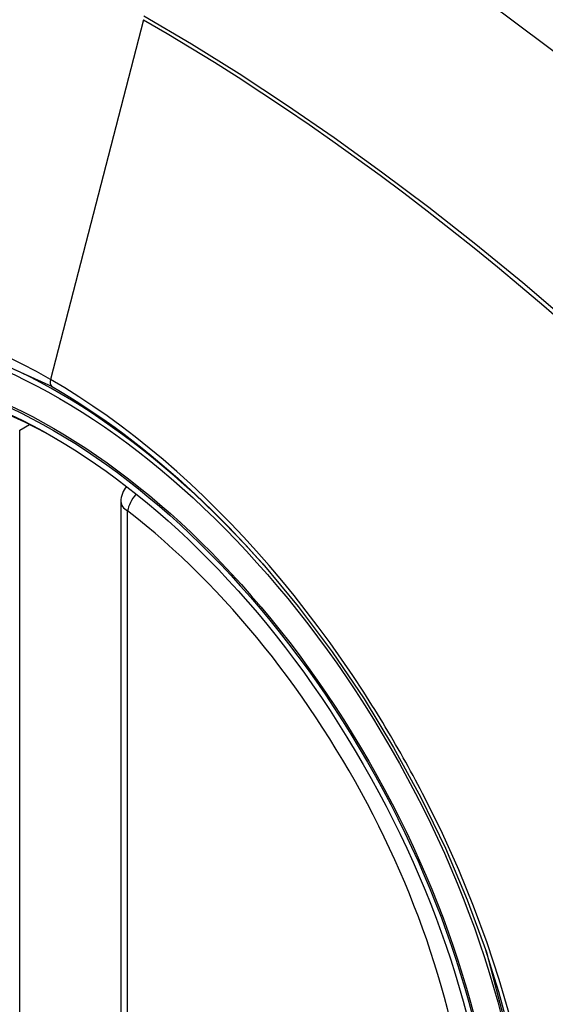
# Model space of a CAD drawing. Header units: inches. Extents: x 241.9 to 284.8, y 91.2 to 133.8.
# Tile 11 of 33: x 262.829 to 263.1, y 119.962 to 120.47. Entities that reach past the tile are written whole.
import ezdxf

# ---------------------------------------------------------------- set-up
doc = ezdxf.new("R2010")
doc.units = ezdxf.units.IN
doc.header["$MEASUREMENT"] = 0
doc.layers.add('Visible Edges(ANSI)', color=7, linetype='Continuous', lineweight=25)
doc.layers.add('Visible Tangent Edges(ANSI)', color=7, linetype='Continuous', lineweight=25)

msp = doc.modelspace()

# ---------------------------------------------------------------- linework, layer by layer
at = {"layer": 'Visible Edges(ANSI)'}
msp.add_line((262.8813005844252, 120.2213085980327), (262.8813005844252, 119.7360117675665), dxfattribs=at)
at = {"layer": 'Visible Edges(ANSI)', "flags": 128}
msp.add_lwpolyline([(262.9544880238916, 120.1891055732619), (262.9728370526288, 120.1670890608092), (262.9903361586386, 120.1437911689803), (263.0067951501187, 120.1194621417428), (263.022052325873, 120.0943662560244), (263.0360639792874, 120.0686020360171), (263.0487500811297, 120.0423232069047), (263.0600437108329, 120.015658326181), (263.0698832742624, 119.9887187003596)], dxfattribs=at)
at = {"layer": 'Visible Edges(ANSI)'}
msp.add_arc((262.8931116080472, 120.2213085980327), 0.0118110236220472, 138.6130451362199, 180, dxfattribs=at)
for centre, major_axis, ratio, start_param, end_param in [((262.9543570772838, 119.4923398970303), (-0.6483489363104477, 1.125876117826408), 0.5780931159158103, 5.163459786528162, 5.835981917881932), ((262.8496134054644, 119.9952926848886), (0.1571754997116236, -0.2729396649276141), 0.5780931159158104, 2.362013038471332, 7.062764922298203)]:
    msp.add_ellipse(centre, major_axis=major_axis, ratio=ratio, start_param=start_param, end_param=end_param, dxfattribs=at)
msp.add_ellipse((262.8461335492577, 119.9932887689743), major_axis=(-0.1596313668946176, 0.2772043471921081), ratio=0.5780931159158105, dxfattribs=at)
at = {"layer": 'Visible Tangent Edges(ANSI)'}
for p, q in [((262.8929044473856, 120.4701545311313), (262.8450069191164, 120.2843479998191)), ((262.8290822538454, 120.2581806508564), (262.8341240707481, 120.2610840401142)), ((262.8290822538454, 119.7728838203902), (262.8290822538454, 120.2581806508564)), ((262.8847599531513, 119.7312023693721), (262.8847599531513, 120.2164991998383))]:
    msp.add_line(p, q, dxfattribs=at)
at = {"layer": 'Visible Tangent Edges(ANSI)', "flags": 128}
for points in [[(262.8929044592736, 120.4701545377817), (262.9051282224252, 120.4630160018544), (262.917354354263, 120.4556771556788), (262.9295827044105, 120.4481378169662), (262.9418130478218, 120.4403976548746), (262.9540451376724, 120.4324564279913), (262.9662755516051, 120.4243158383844), (262.978498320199, 120.4159794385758), (262.990709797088, 120.4074496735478), (263.0029062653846, 120.3987290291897), (263.0150841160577, 120.3898199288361), (263.0272396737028, 120.3807247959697), (263.039369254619, 120.3714462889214), (263.0514692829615, 120.3619873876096), (263.0635361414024, 120.3523512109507), (263.0755662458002, 120.3425407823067), (263.0875560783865, 120.3325592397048), (263.0995020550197, 120.322409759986), (263.1114008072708, 120.312095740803)], [(263.1831975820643, 120.2485558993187), (263.1599080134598, 120.2708887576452), (263.13636896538, 120.2926315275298), (263.1126025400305, 120.3137517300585), (263.0886367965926, 120.3342241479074), (263.0644996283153, 120.3540231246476), (263.0402198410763, 120.373124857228), (263.0158264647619, 120.3915064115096), (262.9913489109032, 120.4091468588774), (262.9668164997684, 120.4260279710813), (262.9422623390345, 120.4421297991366), (262.9177223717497, 120.4574338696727), (262.8931926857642, 120.471944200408)], [(262.63693639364, 119.9550969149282), (262.61271924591, 120.0242489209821), (262.5991993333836, 120.0919586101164), (262.5969900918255, 120.1551812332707), (262.6061989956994, 120.2107765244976), (262.6264595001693, 120.2564106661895), (262.6567147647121, 120.2897908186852), (262.6956664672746, 120.3094150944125), (262.7416545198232, 120.3145315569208), (262.7923507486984, 120.3048665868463), (262.8455075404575, 120.2808931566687)], [(262.8450069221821, 120.2843479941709), (262.8376985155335, 120.2884307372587), (262.8303823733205, 120.2922672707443), (262.8230677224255, 120.2958540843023)], [(263.0066292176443, 120.1228856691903), (263.0009629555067, 120.1315068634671), (262.9951565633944, 120.1400216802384), (262.9892179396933, 120.1484197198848), (262.9831548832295, 120.1566905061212), (262.9769752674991, 120.1648237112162), (262.9706869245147, 120.1728088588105), (262.9642977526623, 120.1806355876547), (262.957815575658, 120.188293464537), (262.9512476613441, 120.1957730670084), (262.9445941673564, 120.203076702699), (262.9378574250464, 120.2102026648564), (262.9310412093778, 120.2171465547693), (262.9241494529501, 120.2239041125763), (262.9171858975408, 120.2304709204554), (262.9101544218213, 120.2368426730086), (262.9030588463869, 120.2430150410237), (262.8959029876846, 120.2489836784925), (262.8886944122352, 120.2547407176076), (262.881449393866, 120.2602720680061), (262.8741775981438, 120.2655718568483), (262.8668882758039, 120.2706347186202), (262.8595905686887, 120.2754552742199), (262.8522937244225, 120.2800281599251), (262.8450069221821, 120.2843479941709)], [(262.8455075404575, 120.2808931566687), (262.8501856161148, 120.2781480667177), (262.8548695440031, 120.2752973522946), (262.8595568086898, 120.2723424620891), (262.8642448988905, 120.2692847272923), (262.8689313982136, 120.2661256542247), (262.8736138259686, 120.2628666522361), (262.8782896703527, 120.2595090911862), (262.8829564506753, 120.2560543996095), (262.8876117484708, 120.2525040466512), (262.8922530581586, 120.2488593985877), (262.8968767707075, 120.2451230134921), (262.9014775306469, 120.2413001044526), (262.9060539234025, 120.2373920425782), (262.9106049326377, 120.2333999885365), (262.9151294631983, 120.2293250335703), (262.9196264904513, 120.2251683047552), (262.9240950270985, 120.2209309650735), (262.9285339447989, 120.2166141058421), (262.9329422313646, 120.2122188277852), (262.9373188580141, 120.2077462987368), (262.9416627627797, 120.2031976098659), (262.9459729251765, 120.1985739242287), (262.9502482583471, 120.1938763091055), (262.9544879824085, 120.189105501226)], [(263.03815643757, 120.0682790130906), (263.0369550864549, 120.0706073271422), (263.0357437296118, 120.0729315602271), (263.03452241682, 120.0752515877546), (263.0332911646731, 120.0775673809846), (263.0320500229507, 120.0798788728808), (263.0307990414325, 120.0821859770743), (263.0295382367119, 120.0844886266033), (263.0282675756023, 120.0867867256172), (263.0269871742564, 120.0890802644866), (263.0256970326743, 120.0913691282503), (263.0243971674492, 120.0936532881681), (263.0230876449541, 120.0959326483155), (263.0217684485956, 120.0982071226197), (263.020439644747, 120.1004766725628), (263.0191012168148, 120.1027412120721), (263.0177532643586, 120.1050006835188), (263.0163958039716, 120.1072550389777), (263.0150288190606, 120.1095041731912), (263.0136523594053, 120.1117479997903), (263.0122664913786, 120.1139864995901), (263.0108711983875, 120.1162196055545), (263.0094665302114, 120.1184471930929), (263.0080525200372, 120.1206692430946), (263.0066292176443, 120.1228856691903)], [(263.0819930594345, 119.9557526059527), (263.0765519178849, 119.9746057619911), (263.0703234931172, 119.9935289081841), (263.0633274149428, 120.0124533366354), (263.0556156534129, 120.0312539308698), (263.0472175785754, 120.049875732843), (263.03815643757, 120.0682790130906)], [(263.0698757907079, 119.9887371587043), (263.0877948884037, 119.9201160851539)]]:
    msp.add_lwpolyline(points, dxfattribs=at)
at = {"layer": 'Visible Tangent Edges(ANSI)'}
for centre, major_axis, ratio, start_param, end_param in [((262.8486196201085, 119.9947204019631), (-0.1728458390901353, 0.3001516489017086), 0.5780931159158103, 5.049711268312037, 10.65825284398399), ((262.8482914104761, 120.2849102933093), (-0.0024558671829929, -0.0042646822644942), 0.5780931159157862, 5.159178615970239, 6.139354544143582), ((262.8931116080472, 120.2213085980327), (0.0072364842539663, 0.0093345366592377), 0.4718260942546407, 1.511653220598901, 2.42653148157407), ((262.8931116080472, 120.2213085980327), (-0.0118110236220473, -1e-16), 0.5758617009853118, 0, 0.7853981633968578), ((262.8485694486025, 119.9946915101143), (0.1502990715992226, -0.2609985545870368), 0.5780931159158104, 5.670484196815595, 8.470550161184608)]:
    msp.add_ellipse(centre, major_axis=major_axis, ratio=ratio, start_param=start_param, end_param=end_param, dxfattribs=at)
for centre, major_axis, ratio in [((262.8492116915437, 119.9950613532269), (0.1707766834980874, -0.296558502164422), 0.5780931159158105), ((262.846237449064, 119.9933486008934), (-0.1623805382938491, 0.2819783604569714), 0.5780931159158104), ((262.8461335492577, 119.9932887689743), (0.1617849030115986, -0.2809440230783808), 0.5780931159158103)]:
    msp.add_ellipse(centre, major_axis=major_axis, ratio=ratio, dxfattribs=at)

doc.saveas('drawing.dxf')
